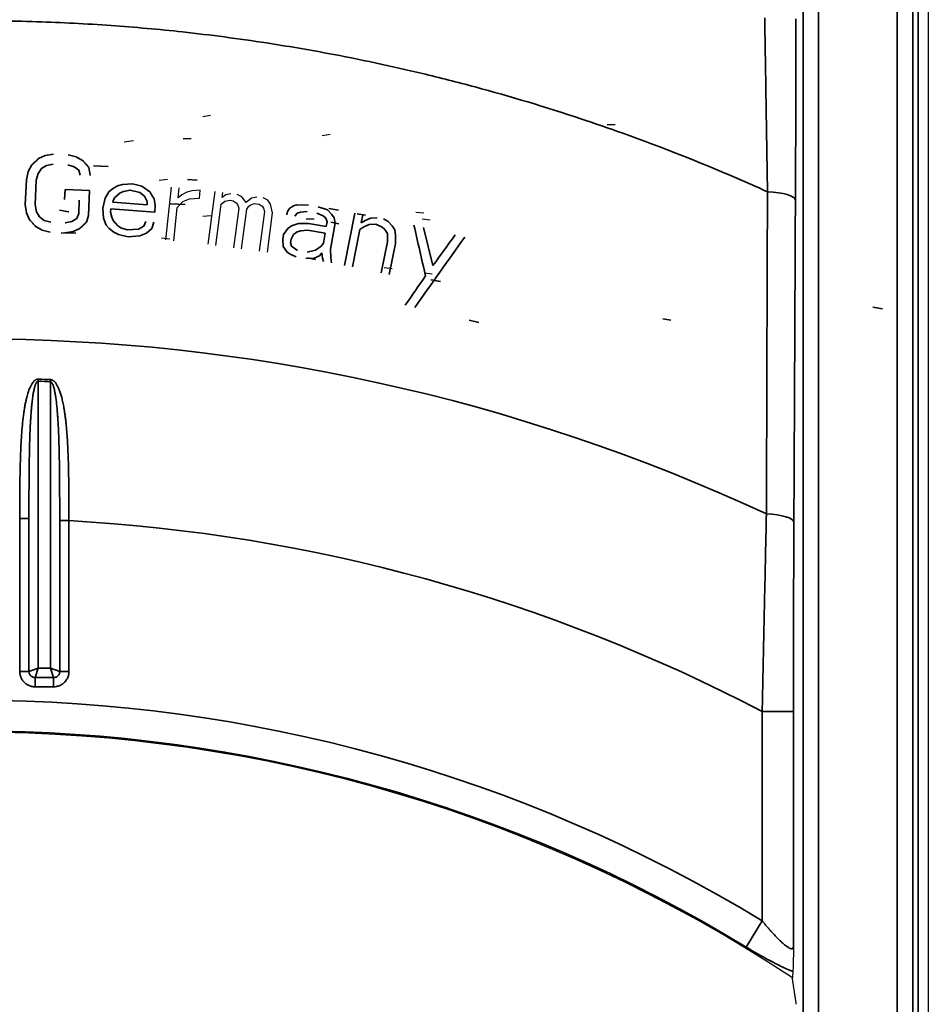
# Model space of a CAD drawing. Header units: millimetres. Extents: x -11430 to 11430, y -488 to 4365.
# Tile 66 of 95: x 1332 to 1361, y 2782 to 2813. Entities that reach past the tile are written whole.
import ezdxf

# ---------------------------------------------------------------- set-up
doc = ezdxf.new("R2010")
doc.units = ezdxf.units.MM
doc.header["$LTSCALE"] = 15
doc.layers.add('_Sichtbarkanten', color=7, linetype='Continuous', lineweight=25)
doc.layers.add('Sichtbar schmal (ISO)', color=7, linetype='Continuous', lineweight=35)

msp = doc.modelspace()

# ---------------------------------------------------------------- linework, layer by layer
at = {"layer": '_Sichtbarkanten'}
for p, q in [((1360.751, 3090.095), (1360.751, 2396.095)), ((1337.535, 2810.249), (1337.789, 2810.295)), ((1335.019, 2809.439), (1335.327, 2809.485)), ((1341.359, 2809.645), (1341.614, 2809.691)), ((1336.147, 2808.217), (1336.405, 2808.247)), ((1336.524, 2807.996), (1336.348, 2806.303)), ((1336.75, 2807.652), (1336.783, 2807.969)), ((1337.192, 2807.873), (1337.031, 2807.836)), ((1337.457, 2807.899), (1337.192, 2807.873)), ((1337.429, 2807.634), (1337.457, 2807.899)), ((1336.865, 2807.747), (1336.75, 2807.652)), ((1337.031, 2807.836), (1336.865, 2807.747)), ((1336.895, 2807.53), (1337.113, 2807.614)), ((1337.113, 2807.614), (1337.429, 2807.634)), ((1337.921, 2807.851), (1337.695, 2806.164)), ((1338.129, 2807.448), (1338.247, 2807.539)), ((1338.158, 2807.659), (1338.179, 2807.817)), ((1338.275, 2807.75), (1338.158, 2807.659)), ((1338.247, 2807.539), (1338.409, 2807.571)), ((1338.437, 2807.782), (1338.275, 2807.75)), ((1338.409, 2807.571), (1338.512, 2807.558)), ((1338.512, 2807.558), (1338.608, 2807.491)), ((1338.791, 2807.681), (1338.643, 2807.755)), ((1338.925, 2807.503), (1338.791, 2807.681)), ((1339.101, 2807.64), (1338.925, 2807.503)), ((1339.263, 2807.672), (1339.101, 2807.64)), ((1339.617, 2807.571), (1339.469, 2807.645)), ((1339.706, 2807.452), (1339.617, 2807.571)), ((1336.607, 2806.276), (1336.717, 2807.334)), ((1337.954, 2806.13), (1338.129, 2807.448)), ((1338.69, 2807.319), (1338.521, 2806.054)), ((1338.608, 2807.491), (1338.653, 2807.432)), ((1338.653, 2807.432), (1338.69, 2807.319)), ((1338.78, 2806.019), (1338.948, 2807.285)), ((1338.948, 2807.285), (1339.014, 2807.383)), ((1339.014, 2807.383), (1339.073, 2807.429)), ((1339.073, 2807.429), (1339.183, 2807.468)), ((1339.183, 2807.468), (1339.338, 2807.447)), ((1339.338, 2807.447), (1339.434, 2807.381)), ((1339.434, 2807.381), (1339.479, 2807.321)), ((1339.479, 2807.321), (1339.516, 2807.209)), ((1339.774, 2807.174), (1339.706, 2807.452)), ((1337.535, 2807.067), (1337.794, 2807.081)), ((1339.516, 2807.209), (1339.347, 2805.944)), ((1339.606, 2805.909), (1339.774, 2807.174)), ((1340.847, 2806.974), (1341.106, 2806.982)), ((1344.611, 2807.155), (1344.352, 2807.182)), ((1344.813, 2806.931), (1344.555, 2806.966)), ((1336.479, 2806.326), (1336.221, 2806.361)), ((1343.598, 2805.376), (1343.34, 2805.411)), ((1344.881, 2805.205), (1344.623, 2805.239))]:
    msp.add_line(p, q, dxfattribs=at)
msp.add_arc((1330.251, 2743.095), 47.457, 56.5611, 123.4389, dxfattribs=at)
msp.add_open_spline([(1336.717, 2807.334), (1336.737, 2807.356), (1336.776, 2807.399), (1336.835, 2807.464), (1336.875, 2807.508), (1336.895, 2807.53)], degree=3, dxfattribs=at)
for points, knots in [([(1356.436, 2783.698), (1356.436, 2783.682), (1356.436, 2783.666), (1356.434, 2783.468), (1356.431, 2783.304), (1356.426, 2783.107), (1356.425, 2783.05), (1356.421, 2782.958), (1356.419, 2782.923), (1356.417, 2782.899)], [-0.1392023, -0.1392023, -0.1392023, -0.1392023, -0.1334216, -0.1334216, -0.0665645, -0.0665645, -0.0331697, -0.0331697, -0.000001, -0.000001, -0.000001, -0.000001]), ([(1356.417, 2782.899), (1356.415, 2782.865), (1356.412, 2782.831), (1356.409, 2782.797), (1356.407, 2782.763), (1356.404, 2782.73), (1356.401, 2782.696)], [0, 0, 0, 0, 0.5, 0.5, 0.5, 1, 1, 1, 1])]:
    msp.add_open_spline(points, degree=3, knots=knots, dxfattribs=at)
msp.add_rational_spline([(1356.528, 2781.85), (1356.465, 2782.27), (1356.401, 2782.696)], [1.00023596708, 1.00023894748, 1.0001792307], degree=2, dxfattribs=at)
at = {"layer": 'Sichtbar schmal (ISO)'}
for p, q in [((1356.742, 2395.763), (1356.742, 3090.426)), ((1357.242, 3090.426), (1357.242, 2395.763)), ((1359.759, 2395.745), (1359.759, 3090.444)), ((1360.259, 3090.444), (1360.259, 2395.745)), ((1360.425, 2395.579), (1360.425, 3090.61)), ((1350.473, 2809.987), (1350.73, 2810)), ((1336.91, 2809.538), (1337.17, 2809.551)), ((1332.499, 2809.005), (1332.286, 2808.907)), ((1332.761, 2809.047), (1332.499, 2809.005)), ((1333.487, 2808.964), (1333.229, 2809.028)), ((1333.691, 2808.849), (1333.487, 2808.964)), ((1331.957, 2808.494), (1331.894, 2808.231)), ((1332.069, 2808.703), (1331.957, 2808.494)), ((1332.267, 2808.428), (1332.377, 2808.584)), ((1332.377, 2808.584), (1332.538, 2808.684)), ((1332.538, 2808.684), (1332.748, 2808.728)), ((1333.216, 2808.709), (1333.422, 2808.647)), ((1333.422, 2808.647), (1333.574, 2808.535)), ((1333.574, 2808.535), (1333.62, 2808.373)), ((1333.932, 2808.36), (1333.891, 2808.628)), ((1334.512, 2808.656), (1334.043, 2808.675)), ((1331.894, 2808.231), (1331.861, 2807.434)), ((1332.173, 2807.421), (1332.206, 2808.218)), ((1332.206, 2808.218), (1332.267, 2808.428)), ((1337.36, 2808.22), (1337.047, 2808.233)), ((1333.132, 2807.914), (1333.119, 2807.595)), ((1333.912, 2807.882), (1333.132, 2807.914)), ((1333.88, 2807.085), (1333.912, 2807.882)), ((1334.645, 2807.938), (1334.533, 2807.84)), ((1334.809, 2808.032), (1334.645, 2807.938)), ((1334.969, 2808.073), (1334.809, 2808.032)), ((1334.897, 2807.812), (1335.005, 2807.857)), ((1335.285, 2808.102), (1334.969, 2808.073)), ((1335.005, 2807.857), (1335.217, 2807.894)), ((1335.217, 2807.894), (1335.524, 2807.817)), ((1335.592, 2808.025), (1335.285, 2808.102)), ((1335.84, 2807.846), (1335.592, 2808.025)), ((1333.587, 2807.576), (1333.57, 2807.151)), ((1334.413, 2807.635), (1334.337, 2807.321)), ((1334.533, 2807.84), (1334.413, 2807.635)), ((1334.665, 2807.509), (1334.669, 2807.562)), ((1334.669, 2807.562), (1334.729, 2807.665)), ((1334.729, 2807.665), (1334.897, 2807.812)), ((1335.524, 2807.817), (1335.672, 2807.699)), ((1335.672, 2807.699), (1335.763, 2807.532)), ((1336.015, 2807.406), (1335.979, 2807.622)), ((1331.861, 2807.434), (1331.902, 2807.166)), ((1332.217, 2807.206), (1332.173, 2807.421)), ((1333.257, 2807.204), (1332.949, 2807.256)), ((1334.337, 2807.321), (1334.364, 2806.999)), ((1334.588, 2807.195), (1334.597, 2807.301)), ((1334.597, 2807.301), (1335.999, 2807.194)), ((1335.755, 2807.426), (1334.665, 2807.509)), ((1335.763, 2807.532), (1335.755, 2807.426)), ((1335.999, 2807.194), (1336.015, 2807.406)), ((1336.97, 2807.438), (1336.502, 2807.457)), ((1340.317, 2807.304), (1340.248, 2807.208)), ((1340.438, 2807.392), (1340.317, 2807.304)), ((1340.549, 2807.427), (1340.438, 2807.392)), ((1340.917, 2807.419), (1340.549, 2807.427)), ((1341.525, 2807.262), (1341.226, 2807.367)), ((1341.661, 2807.131), (1341.525, 2807.262)), ((1341.877, 2807.256), (1341.569, 2807.308)), ((1331.902, 2807.166), (1331.998, 2806.949)), ((1332.314, 2807.042), (1332.217, 2807.206)), ((1332.466, 2806.93), (1332.314, 2807.042)), ((1332.672, 2806.868), (1332.466, 2806.93)), ((1333.511, 2806.993), (1333.351, 2806.894)), ((1333.57, 2807.151), (1333.511, 2806.993)), ((1333.819, 2806.874), (1333.88, 2807.085)), ((1334.364, 2806.999), (1334.452, 2806.779)), ((1334.628, 2807.032), (1334.588, 2807.195)), ((1334.672, 2806.922), (1334.628, 2807.032)), ((1334.816, 2806.751), (1334.672, 2806.922)), ((1340.248, 2807.208), (1340.23, 2807.103)), ((1340.487, 2807.06), (1340.556, 2807.156)), ((1340.556, 2807.156), (1340.668, 2807.191)), ((1340.668, 2807.191), (1340.882, 2807.209)), ((1341.19, 2807.157), (1341.387, 2807.07)), ((1341.387, 2807.07), (1341.48, 2807)), ((1341.48, 2807), (1341.514, 2806.886)), ((1341.746, 2807.009), (1341.661, 2807.131)), ((1341.771, 2806.843), (1341.746, 2807.009)), ((1342.406, 2807.158), (1342.07, 2805.489)), ((1342.739, 2807.091), (1342.483, 2807.142)), ((1342.609, 2806.846), (1342.661, 2807.106)), ((1342.732, 2806.929), (1342.609, 2806.846)), ((1342.906, 2807.003), (1342.732, 2806.929)), ((1343.121, 2807.014), (1342.906, 2807.003)), ((1343.468, 2806.89), (1343.325, 2806.973)), ((1332.197, 2806.728), (1332.401, 2806.613)), ((1332.401, 2806.613), (1332.659, 2806.549)), ((1333.351, 2806.894), (1333.14, 2806.849)), ((1333.39, 2806.573), (1333.602, 2806.67)), ((1334.452, 2806.779), (1334.548, 2806.665)), ((1334.548, 2806.665), (1334.695, 2806.547)), ((1334.915, 2806.69), (1334.816, 2806.751)), ((1335.119, 2806.621), (1334.915, 2806.69)), ((1335.487, 2806.646), (1335.119, 2806.621)), ((1335.651, 2806.74), (1335.487, 2806.646)), ((1335.715, 2806.896), (1335.651, 2806.74)), ((1335.738, 2806.52), (1335.906, 2806.667)), ((1335.906, 2806.667), (1335.974, 2806.876)), ((1340.262, 2806.666), (1340.124, 2806.474)), ((1340.382, 2806.754), (1340.262, 2806.666)), ((1340.606, 2806.824), (1340.382, 2806.754)), ((1340.561, 2806.562), (1340.673, 2806.597)), ((1340.923, 2806.824), (1340.606, 2806.824)), ((1340.673, 2806.597), (1340.887, 2806.615)), ((1340.887, 2806.615), (1341.452, 2806.519)), ((1341.487, 2806.729), (1340.923, 2806.824)), ((1341.514, 2806.886), (1341.487, 2806.729)), ((1341.629, 2806.004), (1341.771, 2806.843)), ((1341.887, 2806.823), (1341.63, 2806.867)), ((1342.326, 2805.438), (1342.567, 2806.637)), ((1342.567, 2806.637), (1342.69, 2806.721)), ((1342.69, 2806.721), (1342.864, 2806.794)), ((1342.864, 2806.794), (1343.079, 2806.805)), ((1343.079, 2806.805), (1343.273, 2806.712)), ((1343.273, 2806.712), (1343.364, 2806.639)), ((1343.364, 2806.639), (1343.445, 2806.514)), ((1343.6, 2806.755), (1343.468, 2806.89)), ((1343.681, 2806.63), (1343.6, 2806.755)), ((1343.701, 2806.463), (1343.681, 2806.63)), ((1344.903, 2805.482), (1344.6, 2806.7)), ((1333.474, 2806.516), (1333.005, 2806.535)), ((1333.127, 2806.53), (1333.39, 2806.573)), ((1334.695, 2806.547), (1334.847, 2806.482)), ((1334.847, 2806.482), (1335.155, 2806.405)), ((1335.155, 2806.405), (1335.522, 2806.43)), ((1335.522, 2806.43), (1335.738, 2806.52)), ((1340.124, 2806.474), (1340.097, 2806.317)), ((1340.097, 2806.317), (1340.113, 2806.098)), ((1340.345, 2806.221), (1340.363, 2806.326)), ((1340.363, 2806.326), (1340.441, 2806.474)), ((1340.441, 2806.474), (1340.561, 2806.562)), ((1341.452, 2806.519), (1341.399, 2806.204)), ((1343.445, 2806.514), (1343.444, 2806.243)), ((1343.699, 2806.192), (1343.701, 2806.463)), ((1340.113, 2806.098), (1340.241, 2805.915)), ((1340.379, 2806.107), (1340.345, 2806.221)), ((1340.566, 2805.967), (1340.379, 2806.107)), ((1341.149, 2805.977), (1340.875, 2805.915)), ((1341.33, 2806.108), (1341.149, 2805.977)), ((1341.399, 2806.204), (1341.33, 2806.108)), ((1341.636, 2805.733), (1341.629, 2806.004)), ((1343.444, 2806.243), (1343.245, 2805.253)), ((1343.5, 2805.201), (1343.699, 2806.192)), ((1340.241, 2805.915), (1340.334, 2805.845)), ((1340.334, 2805.845), (1340.531, 2805.758)), ((1340.839, 2805.706), (1341.105, 2805.715)), ((1341.141, 2805.676), (1340.886, 2805.728)), ((1341.105, 2805.715), (1341.276, 2805.793)), ((1341.276, 2805.793), (1341.346, 2805.89)), ((1341.346, 2805.89), (1341.37, 2805.724)), ((1341.37, 2805.724), (1341.404, 2805.61)), ((1341.661, 2805.567), (1341.636, 2805.733)), ((1345.142, 2804.978), (1344.834, 2805.03)), ((1359.287, 2804.096), (1358.98, 2804.148)), ((1352.516, 2803.731), (1352.259, 2803.774)), ((1346.367, 2803.665), (1346.063, 2803.736)), ((1332.272, 2801.782), (1332.272, 2792.598)), ((1332.668, 2801.835), (1332.665, 2801.768)), ((1332.665, 2792.598), (1332.665, 2801.768)), ((1331.681, 2797.388), (1331.681, 2792.5)), ((1331.681, 2797.388), (1331.976, 2797.388)), ((1331.976, 2797.388), (1331.976, 2792.5)), ((1333.257, 2797.324), (1332.961, 2797.324)), ((1332.961, 2792.5), (1332.961, 2797.324)), ((1333.257, 2792.5), (1333.257, 2797.324)), ((1331.681, 2792.5), (1331.976, 2792.5)), ((1331.976, 2792.5), (1332.272, 2792.598)), ((1332.174, 2792.302), (1332.272, 2792.598)), ((1332.272, 2792.598), (1332.665, 2792.598)), ((1332.961, 2792.5), (1332.665, 2792.598)), ((1332.764, 2792.302), (1332.665, 2792.598)), ((1333.257, 2792.5), (1332.961, 2792.5)), ((1332.174, 2792.302), (1332.764, 2792.302)), ((1332.174, 2792.007), (1332.174, 2792.302)), ((1332.764, 2792.007), (1332.764, 2792.302)), ((1332.174, 2792.007), (1332.764, 2792.007)), ((1356.436, 2791.214), (1355.437, 2791.214)), ((1355.437, 2784.518), (1355.437, 2791.214)), ((1356.436, 2783.698), (1356.436, 2791.214)), ((1355.437, 2784.518), (1354.927, 2783.679))]:
    msp.add_line(p, q, dxfattribs=at)
for radius, start, end in [(60.041, 65.05667, 114.94333), (58.723, 87.64344, 88.02709), (58.79, 87.64344, 88.02709), (54.312, 62.3724, 86.8271), (48.479, 58.6998, 121.3002), (47.498, 58.6998, 121.3002)]:
    msp.add_arc((1330.251, 2743.095), radius, start, end, dxfattribs=at)
for centre, major_axis, ratio, start_param, end_param in [((1355.5, 2807.578), (1, -0.005), 0.268648, 0.018119, 1.467477), ((1358.303, 3125.562), (1.963, 356.347), 0.000323, 2.673307, 2.742089), ((1418.666, 2482.33), (285.238, -1243.919), 0.00002, 1.833319, 1.834665), ((1080.102, 2431.492), (992.251, 1398.136), 0.000123, 1.299419, 1.301088), ((1087.992, 2450.971), (-966.517, -1333.475), 0.000022, 4.442551, 4.443314), ((1081.334, 2422.775), (-982.659, -1426.649), 0.000023, 4.441061, 4.441745), ((1332.275, 2801.782), (-0.01, -0.3), 0.007759, 4.4866, 4.712389), ((1355.45, 2797.276), (1, -0.005), 0.262162, 0.018086, 1.45095)]:
    msp.add_ellipse(centre, major_axis=major_axis, ratio=ratio, start_param=start_param, end_param=end_param, dxfattribs=at)
for points, knots in [([(1304.897, 2807.845), (1305.032, 2807.906), (1305.168, 2807.967), (1305.304, 2808.027), (1306.602, 2808.603), (1307.918, 2809.133), (1309.248, 2809.617), (1309.486, 2809.703), (1309.724, 2809.788), (1309.963, 2809.872), (1311.199, 2810.304), (1312.446, 2810.696), (1313.706, 2811.048), (1314.054, 2811.145), (1314.403, 2811.239), (1314.753, 2811.33), (1315.914, 2811.633), (1317.084, 2811.902), (1318.261, 2812.136), (1318.721, 2812.227), (1319.182, 2812.313), (1319.644, 2812.394), (1320.72, 2812.583), (1321.8, 2812.743), (1322.883, 2812.873), (1323.456, 2812.943), (1324.029, 2813.004), (1324.603, 2813.057), (1325.583, 2813.147), (1326.564, 2813.214), (1327.547, 2813.257), (1328.231, 2813.287), (1328.915, 2813.306), (1329.599, 2813.313), (1330.476, 2813.323), (1331.354, 2813.313), (1332.23, 2813.285), (1333.022, 2813.259), (1333.813, 2813.219), (1334.603, 2813.162), (1335.368, 2813.108), (1336.132, 2813.04), (1336.894, 2812.957), (1337.789, 2812.859), (1338.682, 2812.742), (1339.577, 2812.605), (1340.231, 2812.504), (1340.886, 2812.393), (1341.543, 2812.27), (1342.545, 2812.083), (1343.552, 2811.869), (1344.564, 2811.627), (1345.124, 2811.492), (1345.686, 2811.35), (1346.248, 2811.198), (1347.375, 2810.894), (1348.506, 2810.555), (1349.629, 2810.182), (1350.08, 2810.032), (1350.531, 2809.876), (1350.979, 2809.716), (1352.207, 2809.276), (1353.421, 2808.797), (1354.622, 2808.279), (1354.951, 2808.137), (1355.278, 2807.992), (1355.604, 2807.845)], [0, 0, 0, 0, 0.008623, 0.008623, 0.008623, 0.090909, 0.090909, 0.090909, 0.105629, 0.105629, 0.105629, 0.181818, 0.181818, 0.181818, 0.202874, 0.202874, 0.202874, 0.272727, 0.272727, 0.272727, 0.300046, 0.300046, 0.300046, 0.363636, 0.363636, 0.363636, 0.397236, 0.397236, 0.397236, 0.454545, 0.454545, 0.454545, 0.494391, 0.494391, 0.494391, 0.545455, 0.545455, 0.545455, 0.59165, 0.59165, 0.59165, 0.636364, 0.636364, 0.636364, 0.6889, 0.6889, 0.6889, 0.727273, 0.727273, 0.727273, 0.785788, 0.785788, 0.785788, 0.818182, 0.818182, 0.818182, 0.883039, 0.883039, 0.883039, 0.909091, 0.909091, 0.909091, 0.980481, 0.980481, 0.980481, 1, 1, 1, 1]), ([(1355.604, 2807.845), (1355.596, 2808.424), (1355.586, 2809.017), (1355.577, 2809.601), (1355.568, 2810.184), (1355.559, 2810.758), (1355.549, 2811.386), (1355.539, 2812.014), (1355.528, 2812.696), (1355.516, 2813.41)], [0, 0, 0, 0, 0.3333333, 0.3333333, 0.3333333, 0.6666667, 0.6666667, 0.6666667, 1, 1, 1, 1]), ([(1355.571, 2797.535), (1355.573, 2798.27), (1355.575, 2798.982), (1355.578, 2799.66), (1355.58, 2800.339), (1355.582, 2800.983), (1355.584, 2801.627), (1355.586, 2802.271), (1355.588, 2802.914), (1355.59, 2803.574), (1355.592, 2804.234), (1355.594, 2804.91), (1355.597, 2805.62), (1355.599, 2806.33), (1355.602, 2807.073), (1355.604, 2807.845)], [0, 0, 0, 0, 0.2, 0.2, 0.2, 0.4, 0.4, 0.4, 0.6, 0.6, 0.6, 0.8, 0.8, 0.8, 1, 1, 1, 1]), ([(1332.275, 2801.85), (1332.268, 2801.85), (1332.261, 2801.85), (1332.254, 2801.849), (1332.247, 2801.848), (1332.24, 2801.847), (1332.233, 2801.845), (1332.226, 2801.843), (1332.218, 2801.84), (1332.211, 2801.837), (1332.204, 2801.834), (1332.196, 2801.83), (1332.189, 2801.825), (1332.182, 2801.821), (1332.174, 2801.816), (1332.167, 2801.81), (1332.159, 2801.804), (1332.152, 2801.798), (1332.145, 2801.791), (1332.137, 2801.784), (1332.13, 2801.776), (1332.123, 2801.767), (1332.115, 2801.759), (1332.108, 2801.75), (1332.1, 2801.74), (1332.093, 2801.73), (1332.086, 2801.719), (1332.078, 2801.708), (1332.071, 2801.697), (1332.063, 2801.684), (1332.056, 2801.671), (1332.049, 2801.658), (1332.041, 2801.644), (1332.033, 2801.628), (1332.026, 2801.613), (1332.018, 2801.597), (1332.011, 2801.58), (1332.003, 2801.562), (1331.995, 2801.544), (1331.988, 2801.524), (1331.98, 2801.504), (1331.972, 2801.482), (1331.964, 2801.459), (1331.956, 2801.437), (1331.948, 2801.412), (1331.94, 2801.386), (1331.932, 2801.36), (1331.924, 2801.332), (1331.916, 2801.301), (1331.908, 2801.271), (1331.9, 2801.239), (1331.892, 2801.204), (1331.884, 2801.169), (1331.876, 2801.132), (1331.867, 2801.092), (1331.859, 2801.052), (1331.851, 2801.009), (1331.843, 2800.965), (1331.836, 2800.92), (1331.828, 2800.874), (1331.821, 2800.825), (1331.813, 2800.777), (1331.806, 2800.726), (1331.799, 2800.672), (1331.793, 2800.619), (1331.786, 2800.564), (1331.78, 2800.506), (1331.774, 2800.448), (1331.768, 2800.387), (1331.762, 2800.324), (1331.756, 2800.261), (1331.751, 2800.195), (1331.746, 2800.126), (1331.741, 2800.058), (1331.736, 2799.986), (1331.731, 2799.91), (1331.727, 2799.835), (1331.722, 2799.756), (1331.719, 2799.674), (1331.715, 2799.592), (1331.711, 2799.506), (1331.708, 2799.419), (1331.705, 2799.331), (1331.702, 2799.24), (1331.699, 2799.146), (1331.697, 2799.052), (1331.695, 2798.955), (1331.693, 2798.853), (1331.691, 2798.751), (1331.689, 2798.645), (1331.687, 2798.534), (1331.686, 2798.423), (1331.685, 2798.306), (1331.684, 2798.185), (1331.683, 2798.063), (1331.682, 2797.936), (1331.682, 2797.803), (1331.681, 2797.67), (1331.681, 2797.532), (1331.681, 2797.388)], [0, 0, 0, 0, 0.030303, 0.030303, 0.030303, 0.0606061, 0.0606061, 0.0606061, 0.0909091, 0.0909091, 0.0909091, 0.1212121, 0.1212121, 0.1212121, 0.1515152, 0.1515152, 0.1515152, 0.1818182, 0.1818182, 0.1818182, 0.2121212, 0.2121212, 0.2121212, 0.2424242, 0.2424242, 0.2424242, 0.2727273, 0.2727273, 0.2727273, 0.3030303, 0.3030303, 0.3030303, 0.3333333, 0.3333333, 0.3333333, 0.3636364, 0.3636364, 0.3636364, 0.3939394, 0.3939394, 0.3939394, 0.4242424, 0.4242424, 0.4242424, 0.4545455, 0.4545455, 0.4545455, 0.4848485, 0.4848485, 0.4848485, 0.5151515, 0.5151515, 0.5151515, 0.5454545, 0.5454545, 0.5454545, 0.5757576, 0.5757576, 0.5757576, 0.6060606, 0.6060606, 0.6060606, 0.6363636, 0.6363636, 0.6363636, 0.6666667, 0.6666667, 0.6666667, 0.6969697, 0.6969697, 0.6969697, 0.7272727, 0.7272727, 0.7272727, 0.7575758, 0.7575758, 0.7575758, 0.7878788, 0.7878788, 0.7878788, 0.8181818, 0.8181818, 0.8181818, 0.8484848, 0.8484848, 0.8484848, 0.8787879, 0.8787879, 0.8787879, 0.9090909, 0.9090909, 0.9090909, 0.9393939, 0.9393939, 0.9393939, 0.969697, 0.969697, 0.969697, 1, 1, 1, 1]), ([(1332.272, 2801.782), (1332.269, 2801.783), (1332.266, 2801.782), (1332.262, 2801.782), (1332.259, 2801.781), (1332.255, 2801.78), (1332.251, 2801.778), (1332.248, 2801.776), (1332.244, 2801.773), (1332.241, 2801.77), (1332.237, 2801.767), (1332.233, 2801.763), (1332.229, 2801.759), (1332.226, 2801.754), (1332.222, 2801.749), (1332.218, 2801.743), (1332.215, 2801.738), (1332.211, 2801.731), (1332.207, 2801.724), (1332.204, 2801.718), (1332.2, 2801.71), (1332.196, 2801.702), (1332.193, 2801.693), (1332.189, 2801.684), (1332.185, 2801.675), (1332.182, 2801.665), (1332.178, 2801.654), (1332.174, 2801.643), (1332.171, 2801.632), (1332.167, 2801.62), (1332.163, 2801.607), (1332.159, 2801.594), (1332.156, 2801.58), (1332.152, 2801.565), (1332.148, 2801.55), (1332.144, 2801.534), (1332.141, 2801.517), (1332.137, 2801.499), (1332.133, 2801.481), (1332.129, 2801.461), (1332.125, 2801.442), (1332.121, 2801.421), (1332.117, 2801.398), (1332.113, 2801.376), (1332.109, 2801.352), (1332.105, 2801.326), (1332.101, 2801.3), (1332.097, 2801.272), (1332.093, 2801.243), (1332.089, 2801.213), (1332.085, 2801.181), (1332.081, 2801.147), (1332.077, 2801.112), (1332.073, 2801.076), (1332.069, 2801.036), (1332.065, 2800.997), (1332.061, 2800.955), (1332.057, 2800.911), (1332.053, 2800.867), (1332.049, 2800.822), (1332.046, 2800.774), (1332.042, 2800.726), (1332.039, 2800.676), (1332.035, 2800.623), (1332.032, 2800.571), (1332.029, 2800.516), (1332.025, 2800.459), (1332.022, 2800.402), (1332.019, 2800.342), (1332.016, 2800.28), (1332.014, 2800.218), (1332.011, 2800.153), (1332.008, 2800.085), (1332.006, 2800.018), (1332.003, 2799.947), (1332.001, 2799.872), (1331.999, 2799.798), (1331.997, 2799.72), (1331.995, 2799.639), (1331.993, 2799.559), (1331.991, 2799.475), (1331.99, 2799.388), (1331.988, 2799.302), (1331.987, 2799.212), (1331.985, 2799.12), (1331.984, 2799.027), (1331.983, 2798.931), (1331.982, 2798.831), (1331.981, 2798.731), (1331.98, 2798.627), (1331.98, 2798.517), (1331.979, 2798.407), (1331.978, 2798.293), (1331.978, 2798.173), (1331.977, 2798.053), (1331.977, 2797.928), (1331.977, 2797.797), (1331.977, 2797.666), (1331.976, 2797.53), (1331.976, 2797.388)], [0, 0, 0, 0, 0.030303, 0.030303, 0.030303, 0.0606061, 0.0606061, 0.0606061, 0.0909091, 0.0909091, 0.0909091, 0.1212121, 0.1212121, 0.1212121, 0.1515152, 0.1515152, 0.1515152, 0.1818182, 0.1818182, 0.1818182, 0.2121212, 0.2121212, 0.2121212, 0.2424242, 0.2424242, 0.2424242, 0.2727273, 0.2727273, 0.2727273, 0.3030303, 0.3030303, 0.3030303, 0.3333333, 0.3333333, 0.3333333, 0.3636364, 0.3636364, 0.3636364, 0.3939394, 0.3939394, 0.3939394, 0.4242424, 0.4242424, 0.4242424, 0.4545455, 0.4545455, 0.4545455, 0.4848485, 0.4848485, 0.4848485, 0.5151515, 0.5151515, 0.5151515, 0.5454545, 0.5454545, 0.5454545, 0.5757576, 0.5757576, 0.5757576, 0.6060606, 0.6060606, 0.6060606, 0.6363636, 0.6363636, 0.6363636, 0.6666667, 0.6666667, 0.6666667, 0.6969697, 0.6969697, 0.6969697, 0.7272727, 0.7272727, 0.7272727, 0.7575758, 0.7575758, 0.7575758, 0.7878788, 0.7878788, 0.7878788, 0.8181818, 0.8181818, 0.8181818, 0.8484848, 0.8484848, 0.8484848, 0.8787879, 0.8787879, 0.8787879, 0.9090909, 0.9090909, 0.9090909, 0.9393939, 0.9393939, 0.9393939, 0.969697, 0.969697, 0.969697, 1, 1, 1, 1]), ([(1332.961, 2797.324), (1332.961, 2797.429), (1332.961, 2797.534), (1332.961, 2797.639), (1332.961, 2797.744), (1332.96, 2797.849), (1332.96, 2797.955), (1332.96, 2798.061), (1332.959, 2798.168), (1332.959, 2798.273), (1332.958, 2798.379), (1332.958, 2798.483), (1332.957, 2798.586), (1332.956, 2798.689), (1332.955, 2798.789), (1332.954, 2798.887), (1332.953, 2798.985), (1332.952, 2799.08), (1332.95, 2799.171), (1332.949, 2799.262), (1332.947, 2799.349), (1332.946, 2799.432), (1332.944, 2799.514), (1332.942, 2799.592), (1332.94, 2799.666), (1332.938, 2799.739), (1332.936, 2799.809), (1332.934, 2799.874), (1332.932, 2799.94), (1332.93, 2800.002), (1332.928, 2800.061), (1332.926, 2800.12), (1332.923, 2800.176), (1332.921, 2800.229), (1332.918, 2800.283), (1332.916, 2800.334), (1332.913, 2800.383), (1332.911, 2800.431), (1332.908, 2800.478), (1332.905, 2800.522), (1332.903, 2800.566), (1332.9, 2800.608), (1332.897, 2800.648), (1332.894, 2800.689), (1332.891, 2800.727), (1332.889, 2800.763), (1332.886, 2800.8), (1332.883, 2800.834), (1332.88, 2800.867), (1332.877, 2800.901), (1332.874, 2800.932), (1332.871, 2800.962), (1332.868, 2800.992), (1332.865, 2801.021), (1332.862, 2801.049), (1332.859, 2801.076), (1332.856, 2801.103), (1332.853, 2801.128), (1332.85, 2801.154), (1332.847, 2801.178), (1332.844, 2801.202), (1332.841, 2801.225), (1332.838, 2801.248), (1332.834, 2801.27), (1332.831, 2801.292), (1332.828, 2801.313), (1332.825, 2801.333), (1332.821, 2801.353), (1332.818, 2801.373), (1332.815, 2801.392), (1332.811, 2801.41), (1332.808, 2801.428), (1332.804, 2801.445), (1332.801, 2801.462), (1332.798, 2801.478), (1332.794, 2801.494), (1332.791, 2801.509), (1332.787, 2801.524), (1332.784, 2801.538), (1332.78, 2801.552), (1332.777, 2801.566), (1332.773, 2801.579), (1332.77, 2801.592), (1332.766, 2801.604), (1332.763, 2801.615), (1332.759, 2801.626), (1332.756, 2801.637), (1332.752, 2801.646), (1332.749, 2801.656), (1332.745, 2801.665), (1332.742, 2801.673), (1332.739, 2801.681), (1332.736, 2801.688), (1332.732, 2801.695), (1332.729, 2801.702), (1332.726, 2801.708), (1332.723, 2801.713), (1332.72, 2801.719), (1332.717, 2801.724), (1332.714, 2801.729), (1332.711, 2801.733), (1332.708, 2801.737), (1332.705, 2801.741), (1332.702, 2801.744), (1332.699, 2801.748), (1332.697, 2801.751), (1332.694, 2801.753), (1332.691, 2801.756), (1332.688, 2801.758), (1332.685, 2801.761), (1332.681, 2801.763), (1332.677, 2801.764), (1332.674, 2801.766), (1332.67, 2801.767), (1332.665, 2801.768)], [0, 0, 0, 0, 0.026316, 0.026316, 0.026316, 0.052632, 0.052632, 0.052632, 0.078947, 0.078947, 0.078947, 0.105263, 0.105263, 0.105263, 0.131579, 0.131579, 0.131579, 0.157895, 0.157895, 0.157895, 0.184211, 0.184211, 0.184211, 0.210526, 0.210526, 0.210526, 0.236842, 0.236842, 0.236842, 0.263158, 0.263158, 0.263158, 0.289474, 0.289474, 0.289474, 0.315789, 0.315789, 0.315789, 0.342105, 0.342105, 0.342105, 0.368421, 0.368421, 0.368421, 0.394737, 0.394737, 0.394737, 0.421053, 0.421053, 0.421053, 0.447368, 0.447368, 0.447368, 0.473684, 0.473684, 0.473684, 0.5, 0.5, 0.5, 0.526316, 0.526316, 0.526316, 0.552632, 0.552632, 0.552632, 0.578947, 0.578947, 0.578947, 0.605263, 0.605263, 0.605263, 0.631579, 0.631579, 0.631579, 0.657895, 0.657895, 0.657895, 0.684211, 0.684211, 0.684211, 0.710526, 0.710526, 0.710526, 0.736842, 0.736842, 0.736842, 0.763158, 0.763158, 0.763158, 0.789474, 0.789474, 0.789474, 0.815789, 0.815789, 0.815789, 0.842105, 0.842105, 0.842105, 0.868421, 0.868421, 0.868421, 0.894737, 0.894737, 0.894737, 0.921053, 0.921053, 0.921053, 0.947368, 0.947368, 0.947368, 0.973684, 0.973684, 0.973684, 1, 1, 1, 1]), ([(1333.257, 2797.324), (1333.257, 2797.43), (1333.257, 2797.537), (1333.257, 2797.644), (1333.256, 2797.75), (1333.256, 2797.857), (1333.256, 2797.965), (1333.255, 2798.072), (1333.254, 2798.181), (1333.253, 2798.288), (1333.252, 2798.395), (1333.251, 2798.501), (1333.25, 2798.605), (1333.248, 2798.709), (1333.246, 2798.812), (1333.244, 2798.911), (1333.242, 2799.01), (1333.24, 2799.107), (1333.237, 2799.199), (1333.234, 2799.291), (1333.231, 2799.38), (1333.228, 2799.464), (1333.225, 2799.548), (1333.221, 2799.627), (1333.217, 2799.701), (1333.214, 2799.776), (1333.21, 2799.846), (1333.206, 2799.913), (1333.201, 2799.979), (1333.197, 2800.042), (1333.193, 2800.102), (1333.188, 2800.162), (1333.183, 2800.219), (1333.179, 2800.273), (1333.174, 2800.328), (1333.169, 2800.38), (1333.164, 2800.429), (1333.159, 2800.478), (1333.153, 2800.526), (1333.148, 2800.57), (1333.143, 2800.615), (1333.137, 2800.658), (1333.132, 2800.699), (1333.126, 2800.74), (1333.12, 2800.778), (1333.115, 2800.815), (1333.109, 2800.852), (1333.103, 2800.888), (1333.097, 2800.921), (1333.092, 2800.955), (1333.086, 2800.987), (1333.08, 2801.017), (1333.074, 2801.048), (1333.068, 2801.077), (1333.062, 2801.105), (1333.056, 2801.133), (1333.05, 2801.16), (1333.044, 2801.186), (1333.038, 2801.212), (1333.032, 2801.236), (1333.025, 2801.26), (1333.019, 2801.284), (1333.013, 2801.307), (1333.006, 2801.33), (1333, 2801.352), (1332.993, 2801.373), (1332.987, 2801.394), (1332.98, 2801.414), (1332.974, 2801.434), (1332.967, 2801.453), (1332.96, 2801.472), (1332.953, 2801.49), (1332.947, 2801.507), (1332.94, 2801.525), (1332.933, 2801.541), (1332.926, 2801.557), (1332.919, 2801.573), (1332.912, 2801.588), (1332.905, 2801.602), (1332.898, 2801.616), (1332.891, 2801.63), (1332.884, 2801.643), (1332.877, 2801.656), (1332.87, 2801.668), (1332.863, 2801.68), (1332.856, 2801.691), (1332.849, 2801.702), (1332.842, 2801.712), (1332.835, 2801.721), (1332.828, 2801.73), (1332.822, 2801.739), (1332.815, 2801.747), (1332.809, 2801.754), (1332.802, 2801.761), (1332.796, 2801.768), (1332.79, 2801.774), (1332.784, 2801.78), (1332.777, 2801.786), (1332.771, 2801.791), (1332.765, 2801.795), (1332.759, 2801.8), (1332.754, 2801.804), (1332.748, 2801.808), (1332.742, 2801.811), (1332.737, 2801.815), (1332.731, 2801.817), (1332.725, 2801.82), (1332.719, 2801.823), (1332.713, 2801.825), (1332.707, 2801.828), (1332.7, 2801.83), (1332.693, 2801.831), (1332.685, 2801.833), (1332.677, 2801.834), (1332.668, 2801.835)], [0, 0, 0, 0, 0.0263158, 0.0263158, 0.0263158, 0.0526316, 0.0526316, 0.0526316, 0.0789474, 0.0789474, 0.0789474, 0.1052632, 0.1052632, 0.1052632, 0.1315789, 0.1315789, 0.1315789, 0.1578947, 0.1578947, 0.1578947, 0.1842105, 0.1842105, 0.1842105, 0.2105263, 0.2105263, 0.2105263, 0.2368421, 0.2368421, 0.2368421, 0.2631579, 0.2631579, 0.2631579, 0.2894737, 0.2894737, 0.2894737, 0.3157895, 0.3157895, 0.3157895, 0.3421053, 0.3421053, 0.3421053, 0.3684211, 0.3684211, 0.3684211, 0.3947368, 0.3947368, 0.3947368, 0.4210526, 0.4210526, 0.4210526, 0.4473684, 0.4473684, 0.4473684, 0.4736842, 0.4736842, 0.4736842, 0.5, 0.5, 0.5, 0.5263158, 0.5263158, 0.5263158, 0.5526316, 0.5526316, 0.5526316, 0.5789474, 0.5789474, 0.5789474, 0.6052632, 0.6052632, 0.6052632, 0.6315789, 0.6315789, 0.6315789, 0.6578947, 0.6578947, 0.6578947, 0.6842105, 0.6842105, 0.6842105, 0.7105263, 0.7105263, 0.7105263, 0.7368421, 0.7368421, 0.7368421, 0.7631579, 0.7631579, 0.7631579, 0.7894737, 0.7894737, 0.7894737, 0.8157895, 0.8157895, 0.8157895, 0.8421053, 0.8421053, 0.8421053, 0.8684211, 0.8684211, 0.8684211, 0.8947368, 0.8947368, 0.8947368, 0.9210526, 0.9210526, 0.9210526, 0.9473684, 0.9473684, 0.9473684, 0.9736842, 0.9736842, 0.9736842, 1, 1, 1, 1]), ([(1355.437, 2791.214), (1355.451, 2791.9), (1355.465, 2792.593), (1355.479, 2793.272), (1355.494, 2793.95), (1355.508, 2794.615), (1355.523, 2795.32), (1355.538, 2796.026), (1355.554, 2796.773), (1355.571, 2797.535)], [0, 0, 0, 0, 0.3333333, 0.3333333, 0.3333333, 0.6666667, 0.6666667, 0.6666667, 1, 1, 1, 1]), ([(1356.436, 2791.214), (1356.436, 2791.874), (1356.437, 2792.538), (1356.438, 2793.189), (1356.439, 2793.84), (1356.44, 2794.477), (1356.442, 2795.154), (1356.444, 2795.83), (1356.447, 2796.544), (1356.45, 2797.276)], [0, 0, 0, 0, 0.3333333, 0.3333333, 0.3333333, 0.6666667, 0.6666667, 0.6666667, 1, 1, 1, 1]), ([(1331.976, 2792.5), (1331.976, 2792.487), (1331.977, 2792.473), (1331.98, 2792.46), (1331.983, 2792.446), (1331.987, 2792.432), (1331.994, 2792.417), (1332, 2792.403), (1332.009, 2792.389), (1332.018, 2792.377), (1332.028, 2792.365), (1332.039, 2792.354), (1332.05, 2792.345), (1332.062, 2792.336), (1332.074, 2792.328), (1332.087, 2792.322), (1332.1, 2792.315), (1332.115, 2792.31), (1332.129, 2792.307), (1332.144, 2792.304), (1332.159, 2792.302), (1332.174, 2792.302)], [0, 0, 0, 0, 0.1428571, 0.1428571, 0.1428571, 0.2857143, 0.2857143, 0.2857143, 0.4285714, 0.4285714, 0.4285714, 0.5714286, 0.5714286, 0.5714286, 0.7142857, 0.7142857, 0.7142857, 0.8571429, 0.8571429, 0.8571429, 1, 1, 1, 1]), ([(1332.764, 2792.302), (1332.776, 2792.302), (1332.79, 2792.303), (1332.804, 2792.306), (1332.818, 2792.309), (1332.832, 2792.313), (1332.846, 2792.32), (1332.86, 2792.326), (1332.874, 2792.335), (1332.886, 2792.344), (1332.899, 2792.354), (1332.909, 2792.365), (1332.918, 2792.376), (1332.928, 2792.388), (1332.935, 2792.4), (1332.942, 2792.413), (1332.948, 2792.426), (1332.953, 2792.44), (1332.956, 2792.455), (1332.959, 2792.47), (1332.961, 2792.484), (1332.961, 2792.5)], [0, 0, 0, 0, 0.1428571, 0.1428571, 0.1428571, 0.2857143, 0.2857143, 0.2857143, 0.4285714, 0.4285714, 0.4285714, 0.5714286, 0.5714286, 0.5714286, 0.7142857, 0.7142857, 0.7142857, 0.8571429, 0.8571429, 0.8571429, 0.9999998, 0.9999998, 0.9999998, 0.9999998]), ([(1355.437, 2784.518), (1355.452, 2784.498), (1355.468, 2784.479), (1355.484, 2784.46), (1355.526, 2784.41), (1355.567, 2784.361), (1355.608, 2784.315), (1355.627, 2784.293), (1355.645, 2784.271), (1355.663, 2784.25), (1355.699, 2784.21), (1355.734, 2784.171), (1355.767, 2784.134), (1355.788, 2784.111), (1355.809, 2784.089), (1355.83, 2784.067), (1355.858, 2784.036), (1355.886, 2784.007), (1355.913, 2783.979), (1355.935, 2783.956), (1355.957, 2783.934), (1355.978, 2783.913), (1356.001, 2783.892), (1356.022, 2783.871), (1356.043, 2783.852), (1356.065, 2783.83), (1356.087, 2783.81), (1356.108, 2783.792), (1356.124, 2783.778), (1356.139, 2783.765), (1356.153, 2783.753), (1356.175, 2783.735), (1356.195, 2783.719), (1356.214, 2783.705), (1356.225, 2783.697), (1356.236, 2783.69), (1356.246, 2783.683), (1356.266, 2783.67), (1356.285, 2783.658), (1356.302, 2783.649), (1356.309, 2783.646), (1356.316, 2783.642), (1356.323, 2783.639), (1356.341, 2783.632), (1356.357, 2783.627), (1356.371, 2783.626), (1356.375, 2783.625), (1356.378, 2783.625), (1356.382, 2783.625), (1356.396, 2783.626), (1356.408, 2783.63), (1356.416, 2783.639), (1356.418, 2783.64), (1356.419, 2783.642), (1356.421, 2783.643), (1356.429, 2783.654), (1356.435, 2783.671), (1356.436, 2783.693), (1356.436, 2783.694), (1356.436, 2783.696), (1356.436, 2783.698)], [0.0000002, 0.0000002, 0.0000002, 0.0000002, 0.0271265, 0.0271265, 0.0271265, 0.1, 0.1, 0.1, 0.1340854, 0.1340854, 0.1340854, 0.2, 0.2, 0.2, 0.2416675, 0.2416675, 0.2416675, 0.3, 0.3, 0.3, 0.3488419, 0.3488419, 0.3488419, 0.4, 0.4, 0.4, 0.4566187, 0.4566187, 0.4566187, 0.5, 0.5, 0.5, 0.563892, 0.563892, 0.563892, 0.6, 0.6, 0.6, 0.6706682, 0.6706682, 0.6706682, 0.7, 0.7, 0.7, 0.7787575, 0.7787575, 0.7787575, 0.8, 0.8, 0.8, 0.8859904, 0.8859904, 0.8859904, 0.9, 0.9, 0.9, 0.992824, 0.992824, 0.992824, 0.999994, 0.999994, 0.999994, 0.999994]), ([(1354.927, 2783.679), (1355.031, 2783.616), (1355.235, 2783.495), (1355.522, 2783.332), (1355.788, 2783.189), (1356.029, 2783.067), (1356.241, 2782.969), (1356.362, 2782.92), (1356.417, 2782.899)], [0.0000001, 0.0000001, 0.0000001, 0.0000001, 0.1666667, 0.3333333, 0.5, 0.6666667, 0.8333333, 0.9999992, 0.9999992, 0.9999992, 0.9999992])]:
    msp.add_open_spline(points, degree=3, knots=knots, dxfattribs=at)
for points in [[(1356.5, 2807.578), (1356.503, 2808.182), (1356.508, 2809.415), (1356.513, 2811.209), (1356.515, 2812.63), (1356.516, 2813.375)], [(1332.286, 2808.907), (1332.262, 2808.884), (1332.214, 2808.839), (1332.141, 2808.771), (1332.093, 2808.725), (1332.069, 2808.703)], [(1333.891, 2808.628), (1333.869, 2808.653), (1333.824, 2808.702), (1333.758, 2808.776), (1333.713, 2808.825), (1333.691, 2808.849)], [(1335.979, 2807.622), (1335.964, 2807.647), (1335.933, 2807.697), (1335.886, 2807.771), (1335.855, 2807.821), (1335.84, 2807.846)], [(1331.998, 2806.949), (1332.02, 2806.924), (1332.064, 2806.875), (1332.131, 2806.801), (1332.175, 2806.752), (1332.197, 2806.728)], [(1333.602, 2806.67), (1333.626, 2806.693), (1333.674, 2806.738), (1333.747, 2806.806), (1333.795, 2806.852), (1333.819, 2806.874)], [(1331.681, 2792.5), (1331.681, 2792.467), (1331.687, 2792.401), (1331.72, 2792.295), (1331.783, 2792.19), (1331.865, 2792.11), (1331.956, 2792.053), (1332.062, 2792.015), (1332.136, 2792.007), (1332.174, 2792.007)], [(1332.764, 2792.007), (1332.796, 2792.007), (1332.862, 2792.013), (1332.968, 2792.046), (1333.073, 2792.109), (1333.153, 2792.191), (1333.211, 2792.282), (1333.248, 2792.388), (1333.257, 2792.462), (1333.257, 2792.5)]]:
    msp.add_open_spline(points, degree=3, dxfattribs=at)

doc.saveas('drawing.dxf')
